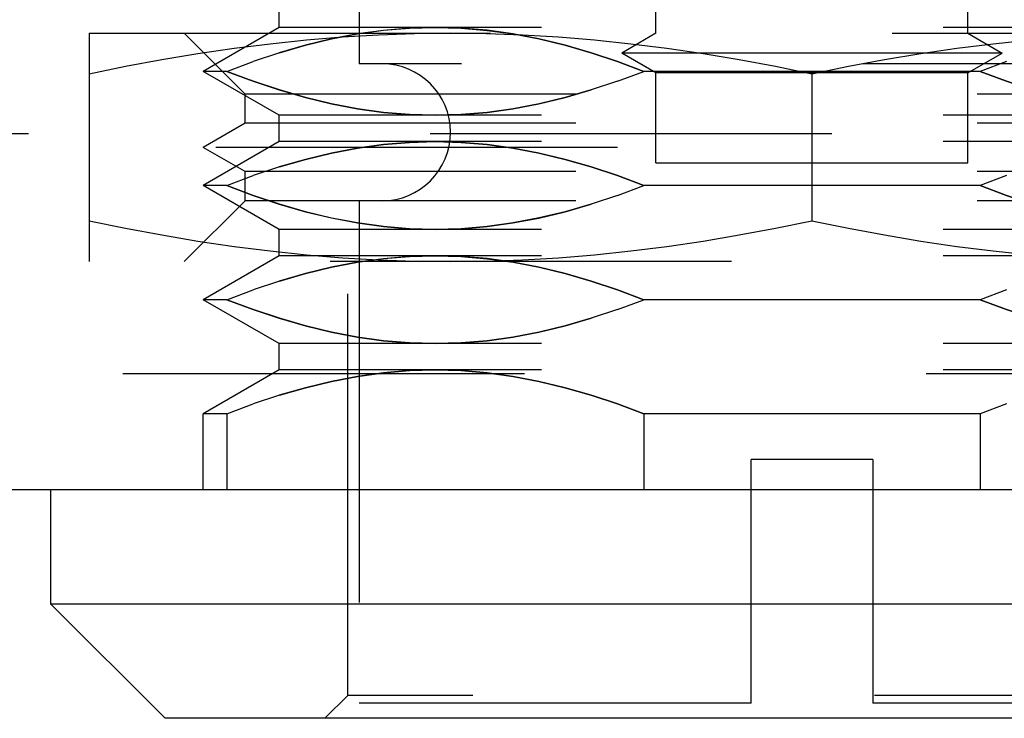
# Model space of a CAD drawing. Header units: inches. Extents: x 0 to 37.8, y 0 to 24.4.
# Tile 19 of 38: x 15.551 to 16.06, y 18.696 to 19.058. Entities that reach past the tile are written whole.
import ezdxf

# ---------------------------------------------------------------- set-up
doc = ezdxf.new("R2010")
doc.units = ezdxf.units.IN
doc.header["$LTSCALE"] = 2.077778
doc.header["$MEASUREMENT"] = 0
doc.linetypes.add('HIDDEN', pattern=[0.2, 0.1, -0.1])
doc.layers.add('DEFAULT_2', color=8, linetype='HIDDEN')
doc.layers.add('DOOR_ASSEMBLY', color=7, linetype='CONTINUOUS')

msp = doc.modelspace()

# ---------------------------------------------------------------- linework, layer by layer
at = {"layer": 'DEFAULT_2', "color": 8, "linetype": 'HIDDEN'}
msp.add_line((16.80197, 18.99872), (11.56304, 18.99872), dxfattribs=at)
at = {"layer": 'DOOR_ASSEMBLY', "color": 8, "linetype": 'HIDDEN'}
for p, q in [((15.72048, 18.70821), (15.72048, 19.14888)), ((15.72639, 19.07435), (15.72639, 19.03498)), ((15.68505, 19.05377), (15.68505, 19.06737)), ((15.87993, 19.05073), (15.87993, 19.06176)), ((16.04135, 19.05073), (16.04135, 19.06176)), ((15.68505, 19.05377), (15.64568, 19.03104)), ((16.23623, 19.05377), (15.68505, 19.05377)), ((15.58662, 19.05073), (16.33465, 19.05073)), ((15.58662, 19.05073), (15.58662, 18.93262)), ((15.66733, 19.01923), (15.63583, 19.05073)), ((15.87993, 19.05073), (15.86221, 19.0405)), ((16.04135, 19.05073), (16.05906, 19.0405)), ((15.68508, 19.04067), (15.67151, 19.03616)), ((16.05906, 19.0405), (15.86221, 19.0405)), ((15.87993, 19.03027), (15.86221, 19.0405)), ((16.04135, 19.03027), (16.05906, 19.0405)), ((15.65795, 19.03104), (15.67153, 19.03616)), ((16.19489, 19.03498), (15.72639, 19.03498)), ((16.06127, 19.03616), (16.04769, 19.03104)), ((15.65795, 19.03104), (15.64568, 19.03104)), ((15.68505, 19.00831), (15.64568, 19.03104)), ((15.86001, 19.02592), (15.87359, 19.03104)), ((16.04769, 19.03104), (15.87359, 19.03104)), ((16.04135, 19.03027), (15.87993, 19.03027)), ((15.87993, 18.9838), (15.87993, 19.03027)), ((15.96064, 19.02967), (15.96064, 18.95367)), ((16.04135, 18.9838), (16.04135, 19.03027)), ((15.86002, 19.02592), (15.84645, 19.02141)), ((16.25395, 19.01923), (15.66733, 19.01923)), ((15.66733, 19.00417), (15.66733, 19.01923)), ((16.23623, 19.00831), (15.68505, 19.00831)), ((15.68505, 18.99472), (15.68505, 19.00831)), ((15.66733, 19.00417), (15.64568, 18.99167)), ((16.25395, 19.00417), (15.66733, 19.00417)), ((15.68505, 18.99472), (15.64568, 18.97199)), ((16.2756, 18.99167), (15.64568, 18.99167)), ((15.66733, 18.97917), (15.64568, 18.99167)), ((16.23623, 18.99472), (15.68505, 18.99472)), ((15.68508, 18.98162), (15.67151, 18.9771)), ((15.87993, 18.9838), (16.04135, 18.9838)), ((15.65795, 18.97199), (15.67153, 18.97711)), ((16.25395, 18.97917), (15.66733, 18.97917)), ((15.66733, 18.96411), (15.66733, 18.97917)), ((16.06127, 18.97711), (16.04769, 18.97199)), ((15.65795, 18.97199), (15.64568, 18.97199)), ((15.68505, 18.94925), (15.64568, 18.97199)), ((15.86001, 18.96686), (15.87359, 18.97199)), ((16.04769, 18.97199), (15.87359, 18.97199)), ((15.86002, 18.96687), (15.84645, 18.96235)), ((15.66733, 18.96411), (15.63583, 18.93262)), ((16.25395, 18.96411), (15.66733, 18.96411)), ((15.72639, 18.96411), (15.72639, 18.70427)), ((16.23623, 18.94925), (15.68505, 18.94925)), ((15.68505, 18.93566), (15.68505, 18.94925)), ((15.68505, 18.93566), (15.64568, 18.91293)), ((16.23623, 18.93566), (15.68505, 18.93566)), ((16.33465, 18.93262), (15.58662, 18.93262)), ((15.68508, 18.92256), (15.67151, 18.91805)), ((15.65795, 18.91293), (15.67153, 18.91805)), ((16.06127, 18.91805), (16.04769, 18.91293)), ((15.65795, 18.91293), (15.64568, 18.91293)), ((15.68505, 18.8902), (15.64568, 18.91293)), ((15.86001, 18.90781), (15.87359, 18.91293)), ((16.04769, 18.91293), (15.87359, 18.91293)), ((15.86002, 18.90781), (15.84645, 18.9033)), ((16.23623, 18.8902), (15.68505, 18.8902)), ((15.68505, 18.87661), (15.68505, 18.8902)), ((17.05864, 18.8745), (11.35864, 18.8745)), ((15.68505, 18.87661), (15.64568, 18.85388)), ((16.23623, 18.87661), (15.68505, 18.87661)), ((15.68508, 18.86351), (15.67151, 18.85899)), ((15.65795, 18.85388), (15.67153, 18.859)), ((16.06127, 18.859), (16.04769, 18.85388)), ((15.65795, 18.85388), (15.64568, 18.85388)), ((15.64568, 18.8145), (15.64568, 18.85388)), ((15.65795, 18.85388), (15.65795, 18.8145)), ((16.04769, 18.85388), (15.87359, 18.85388)), ((15.87359, 18.85388), (15.87359, 18.8145)), ((16.04769, 18.85388), (16.04769, 18.8145)), ((15.99213, 18.83025), (15.92914, 18.83025)), ((15.92914, 18.70427), (15.92914, 18.83025)), ((15.99213, 18.83025), (15.99213, 18.70427)), ((15.72048, 18.70821), (15.70867, 18.69639)), ((16.2008, 18.70821), (15.72048, 18.70821)), ((15.92914, 18.70427), (15.72639, 18.70427)), ((16.19489, 18.70427), (15.99213, 18.70427))]:
    msp.add_line(p, q, dxfattribs=at)
at = {"layer": 'DOOR_ASSEMBLY', "color": 3, "linetype": 'Continuous'}
msp.add_line((17.05864, 18.8145), (11.35864, 18.8145), dxfattribs=at)
at = {"layer": 'DOOR_ASSEMBLY', "color": 7, "linetype": 'Continuous'}
for p, q in [((15.56694, 18.75545), (15.56694, 18.8145)), ((16.35434, 18.75545), (15.56694, 18.75545)), ((15.62599, 18.69639), (15.56694, 18.75545)), ((16.29528, 18.69639), (15.626, 18.69639))]:
    msp.add_line(p, q, dxfattribs=at)
at = {"layer": 'DOOR_ASSEMBLY', "color": 8, "linetype": 'HIDDEN'}
for points in [[(15.76577, 19.05377), (15.75235, 19.05338), (15.73893, 19.05226), (15.7255, 19.0504), (15.71205, 19.04783), (15.69857, 19.04457), (15.68505, 19.04066)], [(15.68508, 19.04067), (15.69862, 19.04459), (15.71213, 19.04785), (15.72558, 19.05042), (15.739, 19.05228), (15.75239, 19.05339), (15.76577, 19.05377)], [(15.76577, 19.05377), (15.77918, 19.05338), (15.7926, 19.05226), (15.80603, 19.0504), (15.81948, 19.04783), (15.83297, 19.04457), (15.84648, 19.04066), (15.86002, 19.03616), (15.87359, 19.03104)], [(15.87359, 19.03104), (15.86001, 19.03616), (15.84645, 19.04067), (15.83291, 19.04459), (15.81941, 19.04785), (15.80595, 19.05042), (15.79254, 19.05228), (15.77914, 19.05339), (15.76577, 19.05377)], [(15.77363, 19.05073), (15.75506, 19.0505), (15.73645, 19.04983), (15.71776, 19.04871), (15.69906, 19.04716), (15.68036, 19.04519), (15.66166, 19.04282), (15.64296, 19.04007), (15.62424, 19.03694), (15.60545, 19.03348), (15.58662, 19.02967)], [(15.96064, 19.02967), (15.94181, 19.03348), (15.92302, 19.03694), (15.9043, 19.04007), (15.88559, 19.04282), (15.86689, 19.04519), (15.8482, 19.04716), (15.82949, 19.04871), (15.81081, 19.04983), (15.7922, 19.0505), (15.77363, 19.05073)], [(16.14765, 19.05073), (16.12908, 19.0505), (16.11046, 19.04983), (16.09178, 19.04871), (16.07307, 19.04716), (16.05438, 19.04519), (16.03568, 19.04282), (16.01698, 19.04007), (15.99825, 19.03694), (15.97947, 19.03348), (15.96064, 19.02967)], [(15.76577, 19.00831), (15.75239, 19.00869), (15.739, 19.00981), (15.72558, 19.01166), (15.71213, 19.01423), (15.69862, 19.01749), (15.68508, 19.02141), (15.67153, 19.02592), (15.65795, 19.03104)], [(15.65795, 19.03104), (15.67151, 19.02592), (15.68505, 19.02142), (15.69857, 19.01751), (15.71205, 19.01425), (15.7255, 19.01168), (15.73893, 19.00982), (15.75235, 19.0087), (15.76577, 19.00831)], [(16.15551, 19.00831), (16.1421, 19.0087), (16.12867, 19.00982), (16.11525, 19.01168), (16.1018, 19.01425), (16.08831, 19.01751), (16.07479, 19.02142), (16.06126, 19.02592), (16.04769, 19.03104)], [(16.04769, 19.03104), (16.06127, 19.02592), (16.07483, 19.02141), (16.08836, 19.01749), (16.10187, 19.01423), (16.11532, 19.01166), (16.12874, 19.00981), (16.14214, 19.00869), (16.15551, 19.00831)], [(15.84648, 19.02142), (15.83297, 19.01751), (15.81948, 19.01425), (15.80603, 19.01168), (15.7926, 19.00982), (15.77918, 19.0087), (15.76577, 19.00831)], [(15.76577, 19.00831), (15.77914, 19.00869), (15.79253, 19.00981), (15.80595, 19.01166), (15.8194, 19.01423), (15.83291, 19.01749), (15.84645, 19.02141)], [(15.76577, 18.99472), (15.75235, 18.99433), (15.73893, 18.99321), (15.7255, 18.99134), (15.71205, 18.98877), (15.69857, 18.98551), (15.68505, 18.9816)], [(15.68508, 18.98162), (15.69862, 18.98553), (15.71213, 18.9888), (15.72558, 18.99136), (15.739, 18.99322), (15.75239, 18.99433), (15.76577, 18.99472)], [(15.76577, 18.99472), (15.77918, 18.99433), (15.7926, 18.99321), (15.80603, 18.99134), (15.81948, 18.98877), (15.83297, 18.98551), (15.84648, 18.9816), (15.86002, 18.9771), (15.87359, 18.97199)], [(15.87359, 18.97199), (15.86001, 18.97711), (15.84645, 18.98162), (15.83291, 18.98553), (15.81941, 18.9888), (15.80595, 18.99136), (15.79254, 18.99322), (15.77914, 18.99433), (15.76577, 18.99472)], [(15.76577, 18.94925), (15.75239, 18.94964), (15.739, 18.95075), (15.72558, 18.95261), (15.71213, 18.95517), (15.69862, 18.95844), (15.68508, 18.96235), (15.67153, 18.96686), (15.65795, 18.97199)], [(15.65795, 18.97199), (15.67151, 18.96687), (15.68505, 18.96237), (15.69857, 18.95846), (15.71205, 18.9552), (15.7255, 18.95263), (15.73893, 18.95076), (15.75235, 18.94964), (15.76577, 18.94925)], [(16.15551, 18.94925), (16.1421, 18.94964), (16.12867, 18.95076), (16.11525, 18.95263), (16.1018, 18.9552), (16.08831, 18.95846), (16.07479, 18.96237), (16.06126, 18.96687), (16.04769, 18.97199)], [(16.04769, 18.97199), (16.06127, 18.96686), (16.07483, 18.96235), (16.08836, 18.95844), (16.10187, 18.95517), (16.11532, 18.95261), (16.12874, 18.95075), (16.14214, 18.94964), (16.15551, 18.94925)], [(15.84648, 18.96237), (15.83297, 18.95846), (15.81948, 18.9552), (15.80603, 18.95263), (15.7926, 18.95076), (15.77918, 18.94964), (15.76577, 18.94925)], [(15.76577, 18.94925), (15.77914, 18.94964), (15.79253, 18.95075), (15.80595, 18.95261), (15.8194, 18.95517), (15.83291, 18.95844), (15.84645, 18.96235)], [(15.58662, 18.95367), (15.60545, 18.94986), (15.62424, 18.9464), (15.64297, 18.94327), (15.66167, 18.94052), (15.68037, 18.93815), (15.69906, 18.93618), (15.71777, 18.93463), (15.73645, 18.93351), (15.75506, 18.93284), (15.77363, 18.93262)], [(15.77363, 18.93262), (15.7922, 18.93284), (15.81082, 18.93351), (15.8295, 18.93463), (15.8482, 18.93618), (15.8669, 18.93815), (15.8856, 18.94052), (15.9043, 18.94327), (15.92303, 18.9464), (15.94181, 18.94986), (15.96064, 18.95367)], [(15.96064, 18.95367), (15.97947, 18.94986), (15.99825, 18.9464), (16.01698, 18.94327), (16.03568, 18.94052), (16.05438, 18.93815), (16.07308, 18.93618), (16.09178, 18.93463), (16.11046, 18.93351), (16.12908, 18.93284), (16.14765, 18.93262)], [(15.76577, 18.93566), (15.75235, 18.93527), (15.73893, 18.93415), (15.7255, 18.93229), (15.71205, 18.92972), (15.69857, 18.92646), (15.68505, 18.92255)], [(15.68508, 18.92256), (15.69862, 18.92648), (15.71213, 18.92974), (15.72558, 18.93231), (15.739, 18.93416), (15.75239, 18.93528), (15.76577, 18.93566)], [(15.76577, 18.93566), (15.77918, 18.93527), (15.7926, 18.93415), (15.80603, 18.93229), (15.81948, 18.92972), (15.83297, 18.92646), (15.84648, 18.92255), (15.86002, 18.91805), (15.87359, 18.91293)], [(15.87359, 18.91293), (15.86001, 18.91805), (15.84645, 18.92256), (15.83291, 18.92648), (15.81941, 18.92974), (15.80595, 18.93231), (15.79254, 18.93416), (15.77914, 18.93528), (15.76577, 18.93566)], [(15.76577, 18.8902), (15.75239, 18.89058), (15.739, 18.8917), (15.72558, 18.89355), (15.71213, 18.89612), (15.69862, 18.89938), (15.68508, 18.9033), (15.67153, 18.90781), (15.65795, 18.91293)], [(15.65795, 18.91293), (15.67151, 18.90781), (15.68505, 18.90331), (15.69857, 18.8994), (15.71205, 18.89614), (15.7255, 18.89357), (15.73893, 18.89171), (15.75235, 18.89059), (15.76577, 18.8902)], [(16.15551, 18.8902), (16.1421, 18.89059), (16.12867, 18.89171), (16.11525, 18.89357), (16.1018, 18.89614), (16.08831, 18.8994), (16.07479, 18.90331), (16.06126, 18.90781), (16.04769, 18.91293)], [(16.04769, 18.91293), (16.06127, 18.90781), (16.07483, 18.9033), (16.08836, 18.89938), (16.10187, 18.89612), (16.11532, 18.89355), (16.12874, 18.8917), (16.14214, 18.89058), (16.15551, 18.8902)], [(15.84648, 18.90331), (15.83297, 18.8994), (15.81948, 18.89614), (15.80603, 18.89357), (15.7926, 18.89171), (15.77918, 18.89059), (15.76577, 18.8902)], [(15.76577, 18.8902), (15.77914, 18.89058), (15.79253, 18.8917), (15.80595, 18.89355), (15.8194, 18.89612), (15.83291, 18.89938), (15.84645, 18.9033)], [(15.76577, 18.87661), (15.75235, 18.87622), (15.73893, 18.8751), (15.7255, 18.87323), (15.71205, 18.87066), (15.69857, 18.8674), (15.68505, 18.86349)], [(15.72558, 18.87325), (15.739, 18.87511), (15.75239, 18.87622), (15.76577, 18.87661)], [(15.76577, 18.87661), (15.77918, 18.87622), (15.7926, 18.8751)], [(15.87359, 18.85388), (15.86001, 18.859), (15.84645, 18.86351), (15.83291, 18.86742), (15.81941, 18.87069), (15.80595, 18.87325), (15.79254, 18.87511), (15.77914, 18.87622), (15.76577, 18.87661)], [(15.7926, 18.8751), (15.80603, 18.87323), (15.81948, 18.87066), (15.83297, 18.8674), (15.84648, 18.86349), (15.86002, 18.85899), (15.87359, 18.85388)], [(15.68508, 18.86351), (15.69862, 18.86742), (15.71213, 18.87069), (15.72558, 18.87325)]]:
    msp.add_lwpolyline(points, dxfattribs=at)
msp.add_arc((15.7382, 18.99954), 0.03543, 270, 90, dxfattribs=at)

doc.saveas('drawing.dxf')
